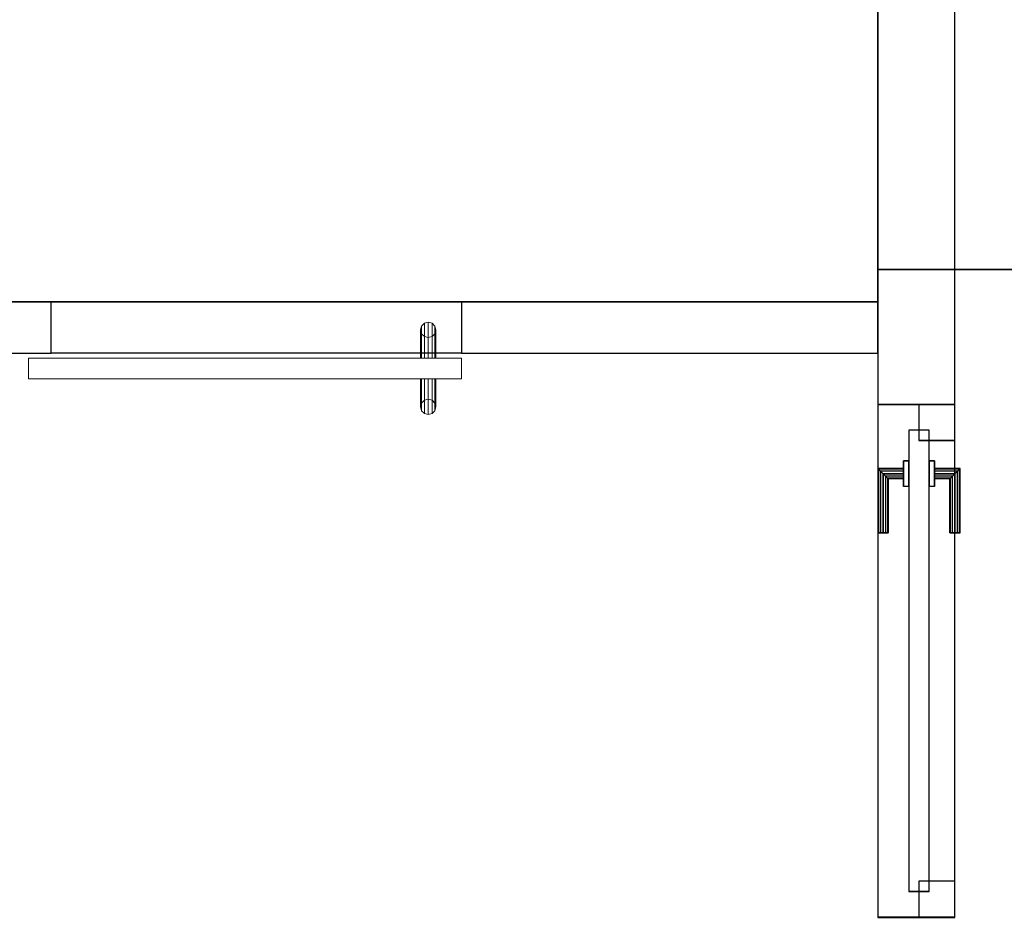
# Model space of a CAD drawing. Header units: metres. Extents: x 391.1 to 427.5, y 12.7 to 28.4.
# Tile 108 of 139: x 409 to 410.9, y 24.7 to 26.5. Entities that reach past the tile are written whole.
import ezdxf

# ---------------------------------------------------------------- set-up
doc = ezdxf.new("R2010")
doc.units = ezdxf.units.M
doc.layers.add('01_CARPINTERIA', color=5, linetype='Continuous', lineweight=25, true_color=0x0000ff)
doc.layers.add('01_SUELOS', color=7, linetype='Continuous', lineweight=25, true_color=0x007f00)
for name, color, linetype, lineweight in [('A-GENM-____-OTLN', 7, 'Continuous', 18), ('A-WALL-____-MCUT', 7, 'Continuous', 25), ('A-WALL-____-OTLN', 7, 'Continuous', 25)]:
    doc.layers.add(name, color=color, linetype=linetype, lineweight=lineweight)

# ---------------------------------------------------------------- blocks, each defined once
blk = doc.blocks.new('Family - LONDR55-XX_ZZ-ARQ-CAA-M3D-Londres55-154610-04_CLI_AIRE_P1')
at = {"layer": '01_CARPINTERIA', "color": 161, "true_color": 0xaaaaff}
for p, q in [((0.749, 0.1087), (0.749, 0.11)), ((0.749, 0.11), (0.749, 0.1087)), ((0.874, 0.11), (0.749, 0.11)), ((0.749, 0.105), (0.749, 0.1087)), ((0.749, 0.1087), (0.749, 0.105)), ((0.8727, 0.1087), (0.749, 0.1087)), ((0.8727, 0.1087), (0.749, 0.1087)), ((0.749, 0.1), (0.749, 0.105)), ((0.749, 0.105), (0.749, 0.1)), ((0.869, 0.105), (0.749, 0.105)), ((0.869, 0.105), (0.749, 0.105)), ((0.749, 0.095), (0.749, 0.1)), ((0.749, 0.1), (0.749, 0.095)), ((0.749, 0.1), (0.864, 0.1)), ((0.864, 0.1), (0.749, 0.1)), ((0.859, 0.095), (0.864, 0.1)), ((0.864, 0.1), (0.859, 0.095)), ((0.869, 0.105), (0.864, 0.1)), ((0.864, 0.1), (0.869, 0.105)), ((0.864, 0.1), (0.864, 0.06)), ((0.864, 0.06), (0.864, 0.1)), ((0.8727, 0.1087), (0.869, 0.105)), ((0.869, 0.105), (0.8727, 0.1087)), ((0.869, 0.06), (0.869, 0.105)), ((0.869, 0.06), (0.869, 0.105)), ((0.874, 0.11), (0.8727, 0.1087)), ((0.8727, 0.1087), (0.874, 0.11)), ((0.8727, 0.06), (0.8727, 0.1087)), ((0.8727, 0.06), (0.8727, 0.1087)), ((0.874, 0.06), (0.874, 0.11)), ((0.749, 0.095), (0.749, 0.0913)), ((0.749, 0.0913), (0.749, 0.095)), ((0.859, 0.095), (0.749, 0.095)), ((0.859, 0.095), (0.749, 0.095)), ((0.749, 0.0913), (0.749, 0.09)), ((0.749, 0.09), (0.749, 0.0913)), ((0.8554, 0.0913), (0.749, 0.0913)), ((0.8554, 0.0913), (0.749, 0.0913)), ((0.854, 0.09), (0.749, 0.09)), ((0.854, 0.09), (0.8554, 0.0913)), ((0.8554, 0.0913), (0.854, 0.09)), ((0.854, 0.06), (0.854, 0.09)), ((0.8554, 0.0913), (0.859, 0.095)), ((0.859, 0.095), (0.8554, 0.0913)), ((0.8554, 0.06), (0.8554, 0.0913)), ((0.8554, 0.06), (0.8554, 0.0913)), ((0.859, 0.06), (0.859, 0.095)), ((0.859, 0.06), (0.859, 0.095)), ((0.889, 0.06), (0.839, 0.06)), ((0.839, 0.06), (0.889, 0.06)), ((0.839, 0.05), (0.839, 0.06)), ((0.839, 0.05), (0.839, 0.06)), ((0.8554, 0.06), (0.854, 0.06)), ((0.854, 0.06), (0.8554, 0.06)), ((0.859, 0.06), (0.8554, 0.06)), ((0.8554, 0.06), (0.859, 0.06)), ((0.864, 0.06), (0.859, 0.06)), ((0.859, 0.06), (0.864, 0.06)), ((0.869, 0.06), (0.864, 0.06)), ((0.864, 0.06), (0.869, 0.06)), ((0.869, 0.06), (0.8727, 0.06)), ((0.8727, 0.06), (0.869, 0.06)), ((0.8727, 0.06), (0.874, 0.06)), ((0.874, 0.06), (0.8727, 0.06)), ((0.889, 0.05), (0.889, 0.06)), ((0.889, 0.06), (0.889, 0.05)), ((0.949, 0.05), (0.05, 0.05)), ((0.05, 0.05), (0.05, 0.01)), ((0.949, 0.05), (0.05, 0.05)), ((0.05, 0.01), (0.05, 0.05)), ((0.889, 0.05), (0.839, 0.05)), ((0.839, 0.05), (0.889, 0.05)), ((0.949, 0.01), (0.949, 0.05)), ((0.949, 0.01), (0.949, 0.05)), ((0.07, 0.03), (0, 0.03)), ((0, 0.03), (0, -0.04)), ((0.07, 0.03), (0, 0.03)), ((0, -0.04), (0, 0.03)), ((0.07, -0.04), (0.07, 0.03)), ((0.07, -0.04), (0.07, 0.03)), ((0.999, 0.03), (0.929, 0.03)), ((0.929, 0.03), (0.929, -0.04)), ((0.999, 0.03), (0.929, 0.03)), ((0.929, -0.04), (0.929, 0.03)), ((0.999, -0.04), (0.999, 0.03)), ((0.999, -0.04), (0.999, 0.03)), ((0.05, 0.01), (0.949, 0.01)), ((0.05, 0.01), (0.949, 0.01)), ((0.839, 0.01), (0.889, 0.01)), ((0.889, 0.01), (0.839, 0.01)), ((0.839, 0), (0.839, 0.01)), ((0.839, 0), (0.839, 0.01)), ((0.839, 0), (0.889, 0)), ((0.889, 0), (0.839, 0)), ((0.8554, 0), (0.854, 0)), ((0.854, 0), (0.8554, 0)), ((0.854, -0.03), (0.854, 0)), ((0.859, 0), (0.8554, 0)), ((0.8554, 0), (0.859, 0)), ((0.859, 0), (0.864, 0)), ((0.864, 0), (0.859, 0)), ((0.864, 0), (0.869, 0)), ((0.869, 0), (0.864, 0)), ((0.864, 0), (0.864, -0.04)), ((0.869, 0), (0.8727, 0)), ((0.8727, 0), (0.869, 0)), ((0.869, -0.045), (0.869, 0)), ((0.869, -0.045), (0.869, 0)), ((0.8727, 0), (0.874, 0)), ((0.874, 0), (0.8727, 0)), ((0.889, 0), (0.889, 0.01)), ((0.889, 0.01), (0.889, 0)), ((0.8554, -0.0313), (0.8554, 0)), ((0.8554, -0.0313), (0.8554, 0)), ((0.859, -0.035), (0.859, 0)), ((0.859, -0.035), (0.859, 0)), ((0.864, -0.04), (0.864, 0)), ((0.8727, -0.0487), (0.8727, 0)), ((0.8727, -0.0487), (0.8727, 0)), ((0.874, -0.05), (0.874, 0)), ((0.749, -0.0313), (0.749, -0.03)), ((0.749, -0.03), (0.749, -0.0313)), ((0.749, -0.03), (0.854, -0.03)), ((0.749, -0.035), (0.749, -0.0313)), ((0.749, -0.0313), (0.749, -0.035)), ((0.749, -0.0313), (0.8554, -0.0313)), ((0.749, -0.0313), (0.8554, -0.0313)), ((0.749, -0.04), (0.749, -0.035)), ((0.749, -0.035), (0.749, -0.04)), ((0.749, -0.035), (0.859, -0.035)), ((0.749, -0.035), (0.859, -0.035)), ((0.8554, -0.0313), (0.854, -0.03)), ((0.854, -0.03), (0.8554, -0.0313)), ((0.859, -0.035), (0.8554, -0.0313)), ((0.8554, -0.0313), (0.859, -0.035)), ((0.864, -0.04), (0.859, -0.035)), ((0.859, -0.035), (0.864, -0.04)), ((0, -0.04), (0.07, -0.04)), ((0, -0.04), (0.07, -0.04)), ((0.749, -0.045), (0.749, -0.04)), ((0.749, -0.04), (0.749, -0.045)), ((0.864, -0.04), (0.749, -0.04)), ((0.749, -0.04), (0.864, -0.04)), ((0.749, -0.045), (0.749, -0.0487)), ((0.749, -0.0487), (0.749, -0.045)), ((0.749, -0.045), (0.869, -0.045)), ((0.749, -0.045), (0.869, -0.045)), ((0.749, -0.0487), (0.749, -0.05)), ((0.749, -0.05), (0.749, -0.0487)), ((0.749, -0.0487), (0.8727, -0.0487)), ((0.749, -0.0487), (0.8727, -0.0487)), ((0.749, -0.05), (0.874, -0.05)), ((0.864, -0.04), (0.869, -0.045)), ((0.869, -0.045), (0.864, -0.04)), ((0.869, -0.045), (0.8727, -0.0487)), ((0.8727, -0.0487), (0.869, -0.045)), ((0.8727, -0.0487), (0.874, -0.05)), ((0.874, -0.05), (0.8727, -0.0487)), ((0.929, -0.04), (0.999, -0.04)), ((0.929, -0.04), (0.999, -0.04))]:
    blk.add_line(p, q, dxfattribs=at)
blk = doc.blocks.new('Family - Porta P1-154611-04_CLI_AIRE_P1')
blk.add_blockref('Family - LONDR55-XX_ZZ-ARQ-CAA-M3D-Londres55-154610-04_CLI_AIRE_P1', (0, 0))
blk = doc.blocks.new('Family - Envans P1-154617-04_CLI_AIRE_P1')
at = {"layer": 'A-WALL-____-MCUT', "color": 253, "true_color": 0xaaaaaa}
for p, q in [((0.001, 0.15), (0, 0.15)), ((0, 0.15), (0, 0)), ((0.001, 0), (0.001, 0.15)), ((0, 0), (0.001, 0))]:
    blk.add_line(p, q, dxfattribs=at)
at = {"layer": 'A-WALL-____-OTLN', "color": 253, "true_color": 0xaaaaaa}
for p, q in [((1, 0.15), (0, 0.15)), ((0, 0.15), (0, 0)), ((0.001, 0), (0.001, 0.15)), ((1, 0.15), (0.001, 0.15)), ((1, 0), (1, 0.15)), ((1, 0), (1, 0.15)), ((0, 0), (1, 0)), ((0.001, 0), (1, 0))]:
    blk.add_line(p, q, dxfattribs=at)
at = {"layer": 'A-WALL-____-OTLN', "color": 253, "lineweight": 18, "true_color": 0xaaaaaa}
blk.add_line((0, 0), (1, 0), dxfattribs=at)
blk = doc.blocks.new('Family - Vano de puerta P1-154619-04_CLI_AIRE_P1')
at = {"layer": 'A-GENM-____-OTLN', "color": 253, "true_color": 0xaaaaaa}
for p, q in [((410.827, 25.7295), (410.677, 25.7295)), ((410.677, 25.7295), (410.677, 24.7304)), ((410.677, 24.7304), (410.677, 25.7295)), ((410.677, 25.7295), (410.827, 25.7295)), ((410.827, 24.7304), (410.827, 25.7295)), ((410.827, 25.7295), (410.827, 24.7304)), ((410.677, 24.7304), (410.827, 24.7304)), ((410.677, 24.7304), (410.827, 24.7304))]:
    blk.add_line(p, q, dxfattribs=at)
blk = doc.blocks.new('Family - LONDR55-XX_ZZ-ARQ-CAA-M3D-Londres55-154745-04_CLI_AIRE_P1')
at = {"layer": '01_SUELOS', "color": 9, "true_color": 0xaad4aa}
for p, q in [((6.2404, 0), (6.2404, 1.89)), ((6.2404, 1.89), (6.2404, 0)), ((0, 0), (6.2404, 0)), ((6.2404, 0), (0, 0))]:
    blk.add_line(p, q, dxfattribs=at)
blk = doc.blocks.new('Family - Envans P1-154766-04_CLI_AIRE_P1')
at = {"layer": 'A-WALL-____-MCUT', "color": 253, "true_color": 0xaaaaaa}
for p, q in [((2.09, 0.15), (0, 0.15)), ((0, 0.15), (0, 0)), ((2.09, 0), (2.09, 0.15)), ((0, 0), (2.09, 0))]:
    blk.add_line(p, q, dxfattribs=at)
at = {"layer": 'A-WALL-____-OTLN', "color": 253, "true_color": 0xaaaaaa}
for p, q in [((2.09, 0.15), (0, 0.15)), ((0, 0.15), (0, 0)), ((2.09, 0), (2.09, 0.15)), ((0, 0), (2.09, 0))]:
    blk.add_line(p, q, dxfattribs=at)
at = {"layer": 'A-WALL-____-OTLN', "color": 253, "lineweight": 18, "true_color": 0xaaaaaa}
blk.add_line((0, 0), (2.09, 0), dxfattribs=at)
blk = doc.blocks.new('Family - LONDR55-XX_ZZ-ARQ-CAA-M3D-Londres55-154819-04_CLI_AIRE_P1')
at = {"layer": 'A-GENM-____-OTLN', "color": 253, "true_color": 0xaaaaaa}
for p, q in [((0.0575, 0.178), (0.052, 0.1725)), ((0.0575, 0.178), (0.052, 0.1725)), ((0.065, 0.18), (0.0575, 0.178)), ((0.065, 0.18), (0.0575, 0.178)), ((0.0575, 0.11), (0.0575, 0.178)), ((0.0725, 0.178), (0.065, 0.18)), ((0.0725, 0.178), (0.065, 0.18)), ((0.065, 0.11), (0.065, 0.18)), ((0.078, 0.1725), (0.0725, 0.178)), ((0.078, 0.1725), (0.0725, 0.178)), ((0.0725, 0.11), (0.0725, 0.178)), ((0.052, 0.1725), (0.05, 0.165)), ((0.052, 0.1725), (0.05, 0.165)), ((0.05, 0.165), (0.052, 0.1575)), ((0.05, 0.11), (0.05, 0.165)), ((0.05, 0.165), (0.052, 0.1575)), ((0.052, 0.11), (0.052, 0.1725)), ((0.052, 0.1575), (0.0575, 0.152)), ((0.052, 0.11), (0.052, 0.1575)), ((0.052, 0.1575), (0.0575, 0.152)), ((0.0725, 0.152), (0.078, 0.1575)), ((0.0725, 0.152), (0.078, 0.1575)), ((0.08, 0.165), (0.078, 0.1725)), ((0.08, 0.165), (0.078, 0.1725)), ((0.078, 0.11), (0.078, 0.1725)), ((0.078, 0.1575), (0.08, 0.165)), ((0.078, 0.1575), (0.08, 0.165)), ((0.078, 0.11), (0.078, 0.1575)), ((0.08, 0.165), (0.08, 0.11)), ((0.0575, 0.152), (0.065, 0.15)), ((0.0575, 0.11), (0.0575, 0.152)), ((0.0575, 0.152), (0.065, 0.15)), ((0.065, 0.15), (0.0725, 0.152)), ((0.065, 0.15), (0.0725, 0.152)), ((0.065, 0.11), (0.065, 0.15)), ((0.0725, 0.11), (0.0725, 0.152)), ((0.844, 0.11), (0, 0.11)), ((0, 0.11), (0, 0.07)), ((0.844, 0.11), (0, 0.11)), ((0, 0.11), (0, 0.07)), ((0.052, 0.11), (0.05, 0.11)), ((0.05, 0.11), (0.052, 0.11)), ((0.0575, 0.11), (0.052, 0.11)), ((0.052, 0.11), (0.0575, 0.11)), ((0.065, 0.11), (0.0575, 0.11)), ((0.0575, 0.11), (0.065, 0.11)), ((0.0725, 0.11), (0.065, 0.11)), ((0.065, 0.11), (0.0725, 0.11)), ((0.078, 0.11), (0.0725, 0.11)), ((0.0725, 0.11), (0.078, 0.11)), ((0.078, 0.11), (0.08, 0.11)), ((0.08, 0.11), (0.078, 0.11)), ((0.844, 0.07), (0.844, 0.11)), ((0.844, 0.11), (0.844, 0.07)), ((0, 0.07), (0.844, 0.07)), ((0, 0.07), (0.844, 0.07)), ((0.05, 0.015), (0.05, 0.07)), ((0.052, 0.07), (0.05, 0.07)), ((0.05, 0.07), (0.052, 0.07)), ((0.052, 0.0075), (0.052, 0.07)), ((0.052, 0.0225), (0.052, 0.07)), ((0.0575, 0.07), (0.052, 0.07)), ((0.052, 0.07), (0.0575, 0.07)), ((0.0575, 0.002), (0.0575, 0.07)), ((0.0575, 0.028), (0.0575, 0.07)), ((0.065, 0.07), (0.0575, 0.07)), ((0.0575, 0.07), (0.065, 0.07)), ((0.065, 0), (0.065, 0.07)), ((0.065, 0.03), (0.065, 0.07)), ((0.0725, 0.07), (0.065, 0.07)), ((0.065, 0.07), (0.0725, 0.07)), ((0.0725, 0.002), (0.0725, 0.07)), ((0.0725, 0.028), (0.0725, 0.07)), ((0.078, 0.07), (0.0725, 0.07)), ((0.0725, 0.07), (0.078, 0.07)), ((0.078, 0.0075), (0.078, 0.07)), ((0.078, 0.0225), (0.078, 0.07)), ((0.078, 0.07), (0.08, 0.07)), ((0.08, 0.07), (0.078, 0.07)), ((0.08, 0.07), (0.08, 0.015)), ((0.052, 0.0225), (0.05, 0.015)), ((0.052, 0.0225), (0.05, 0.015)), ((0.0575, 0.028), (0.052, 0.0225)), ((0.0575, 0.028), (0.052, 0.0225)), ((0.065, 0.03), (0.0575, 0.028)), ((0.065, 0.03), (0.0575, 0.028)), ((0.0725, 0.028), (0.065, 0.03)), ((0.0725, 0.028), (0.065, 0.03)), ((0.078, 0.0225), (0.0725, 0.028)), ((0.078, 0.0225), (0.0725, 0.028)), ((0.08, 0.015), (0.078, 0.0225)), ((0.08, 0.015), (0.078, 0.0225)), ((0.05, 0.015), (0.052, 0.0075)), ((0.05, 0.015), (0.052, 0.0075)), ((0.052, 0.0075), (0.0575, 0.002)), ((0.052, 0.0075), (0.0575, 0.002)), ((0.0575, 0.002), (0.065, 0)), ((0.0575, 0.002), (0.065, 0)), ((0.065, 0), (0.0725, 0.002)), ((0.065, 0), (0.0725, 0.002)), ((0.0725, 0.002), (0.078, 0.0075)), ((0.0725, 0.002), (0.078, 0.0075)), ((0.078, 0.0075), (0.08, 0.015)), ((0.078, 0.0075), (0.08, 0.015))]:
    blk.add_line(p, q, dxfattribs=at)
blk = doc.blocks.new('Family - Porta P1-154820-04_CLI_AIRE_P1')
blk.add_blockref('Family - LONDR55-XX_ZZ-ARQ-CAA-M3D-Londres55-154819-04_CLI_AIRE_P1', (0, 0))
blk = doc.blocks.new('Family - Envans P1-154830-04_CLI_AIRE_P1')
at = {"layer": 'A-WALL-____-MCUT', "color": 253, "true_color": 0xaaaaaa}
for p, q in [((2.6995, 0.1), (0, 0.1)), ((2.6995, 0), (2.6995, 0.1)), ((0, 0), (2.6995, 0))]:
    blk.add_line(p, q, dxfattribs=at)
at = {"layer": 'A-WALL-____-OTLN', "color": 253, "true_color": 0xaaaaaa}
for p, q in [((2.6995, 0.1), (0, 0.1)), ((2.6995, 0), (2.6995, 0.1)), ((0, 0), (2.6995, 0))]:
    blk.add_line(p, q, dxfattribs=at)
at = {"layer": 'A-WALL-____-OTLN', "color": 253, "lineweight": 18, "true_color": 0xaaaaaa}
blk.add_line((0, 0), (2.6995, 0), dxfattribs=at)
blk = doc.blocks.new('Family - Envans P1-154884-04_CLI_AIRE_P1')
at = {"layer": 'A-WALL-____-OTLN', "color": 253, "true_color": 0xaaaaaa}
for p, q in [((0, 0.1), (0.8, 0.1)), ((0, 0), (0, 0.1)), ((0, 0), (0, 0.1)), ((0, 0.1), (0.8, 0.1)), ((0.8, 0.1), (0.8, 0)), ((0.8, 0.1), (0.8, 0)), ((0.8, 0), (0, 0)), ((0.8, 0), (0, 0))]:
    blk.add_line(p, q, dxfattribs=at)
at = {"layer": 'A-WALL-____-OTLN', "color": 253, "lineweight": 18, "true_color": 0xaaaaaa}
blk.add_line((0, 0), (0.8, 0), dxfattribs=at)
blk = doc.blocks.new('Family - Vano de puerta P1-154886-04_CLI_AIRE_P1')
at = {"layer": 'A-GENM-____-OTLN', "color": 253, "true_color": 0xaaaaaa}
for p, q in [((409.8657, 25.9295), (409.0657, 25.9295)), ((409.0657, 25.9295), (409.0657, 25.8295)), ((409.0657, 25.9295), (409.8657, 25.9295)), ((409.0657, 25.8295), (409.0657, 25.9295)), ((409.8657, 25.8295), (409.8657, 25.9295)), ((409.8657, 25.8295), (409.8657, 25.9295)), ((409.0657, 25.8295), (409.8657, 25.8295)), ((409.8657, 25.8295), (409.0657, 25.8295))]:
    blk.add_line(p, q, dxfattribs=at)
blk = doc.blocks.new('Family - LONDR55-XX_ZZ-ARQ-CAA-M3D-Londres55-154893-04_CLI_AIRE_P1')
at = {"layer": '01_SUELOS', "color": 9, "true_color": 0xaad4aa}
for p, q in [((6.2404, 1.8177), (6.2404, 1.755)), ((6.2404, 1.755), (6.2404, 1.8177)), ((11.5104, 1.8145), (6.2404, 1.8177)), ((6.2404, 1.8177), (11.5104, 1.8145)), ((6.2404, 1.755), (0, 1.755)), ((0, 1.755), (6.2404, 1.755))]:
    blk.add_line(p, q, dxfattribs=at)
blk = doc.blocks.new('Family - Envans P1-155281-04_CLI_AIRE_P1')
at = {"layer": 'A-WALL-____-MCUT', "color": 253, "true_color": 0xaaaaaa}
for p, q in [((0.8113, 0.1), (0, 0.1)), ((0, 0.1), (0, 0)), ((0.8113, 0), (0.8113, 0.1)), ((0, 0), (0.8113, 0))]:
    blk.add_line(p, q, dxfattribs=at)
at = {"layer": 'A-WALL-____-OTLN', "color": 253, "true_color": 0xaaaaaa}
for p, q in [((0.8113, 0.1), (0, 0.1)), ((0, 0.1), (0, 0)), ((0.8113, 0), (0.8113, 0.1)), ((0, 0), (0.8113, 0))]:
    blk.add_line(p, q, dxfattribs=at)
at = {"layer": 'A-WALL-____-OTLN', "color": 253, "lineweight": 18, "true_color": 0xaaaaaa}
blk.add_line((0, 0), (0.8113, 0), dxfattribs=at)
blk = doc.blocks.new('LONDR55-XX_ZZ-ARQ-CAA-M3D-Londres55_ifc-1-04_CLI_AIRE_P1')
at = {"layer": '01_CARPINTERIA', "color": 253, "lineweight": 18, "true_color": 0xaaaaaa, "rotation": 90}
blk.add_blockref('Family - Porta P1-154611-04_CLI_AIRE_P1', (410.787, 24.7304), dxfattribs=at)
at = {"layer": '01_SUELOS', "color": 253, "lineweight": 18, "true_color": 0xaaaaaa}
for name, p in [('Family - LONDR55-XX_ZZ-ARQ-CAA-M3D-Londres55-154745-04_CLI_AIRE_P1', (404.4366, 25.9295)), ('Family - LONDR55-XX_ZZ-ARQ-CAA-M3D-Londres55-154893-04_CLI_AIRE_P1', (404.4366, 24.1745))]:
    blk.add_blockref(name, p, dxfattribs=at)
at = {"layer": 'A-GENM-____-OTLN', "color": 253, "lineweight": 18, "true_color": 0xaaaaaa}
for name in ['Family - Vano de puerta P1-154886-04_CLI_AIRE_P1', 'Family - Vano de puerta P1-154619-04_CLI_AIRE_P1']:
    blk.add_blockref(name, (0, 0), dxfattribs=at)
at = {"layer": 'A-GENM-____-OTLN', "color": 253, "lineweight": 18, "true_color": 0xaaaaaa, "rotation": 180}
blk.add_blockref('Family - Porta P1-154820-04_CLI_AIRE_P1', (409.8657, 25.8895), dxfattribs=at)
at = {"layer": 'A-WALL-____-OTLN', "color": 253, "lineweight": 18, "true_color": 0xaaaaaa, "rotation": 90}
for name, p in [('Family - Envans P1-154766-04_CLI_AIRE_P1', (410.827, 25.7295)), ('Family - Envans P1-154617-04_CLI_AIRE_P1', (410.827, 24.7295))]:
    blk.add_blockref(name, p, dxfattribs=at)
at = {"layer": 'A-WALL-____-OTLN', "color": 253, "lineweight": 18, "true_color": 0xaaaaaa}
for name, p in [('Family - Envans P1-154830-04_CLI_AIRE_P1', (406.3662, 25.8295)), ('Family - Envans P1-154884-04_CLI_AIRE_P1', (409.0657, 25.8295)), ('Family - Envans P1-155281-04_CLI_AIRE_P1', (409.8657, 25.8295))]:
    blk.add_blockref(name, p, dxfattribs=at)

msp = doc.modelspace()

# ---------------------------------------------------------------- block references
at = {"lineweight": 5}
msp.add_blockref('LONDR55-XX_ZZ-ARQ-CAA-M3D-Londres55_ifc-1-04_CLI_AIRE_P1', (0, 0), dxfattribs=at)

doc.saveas('drawing.dxf')
